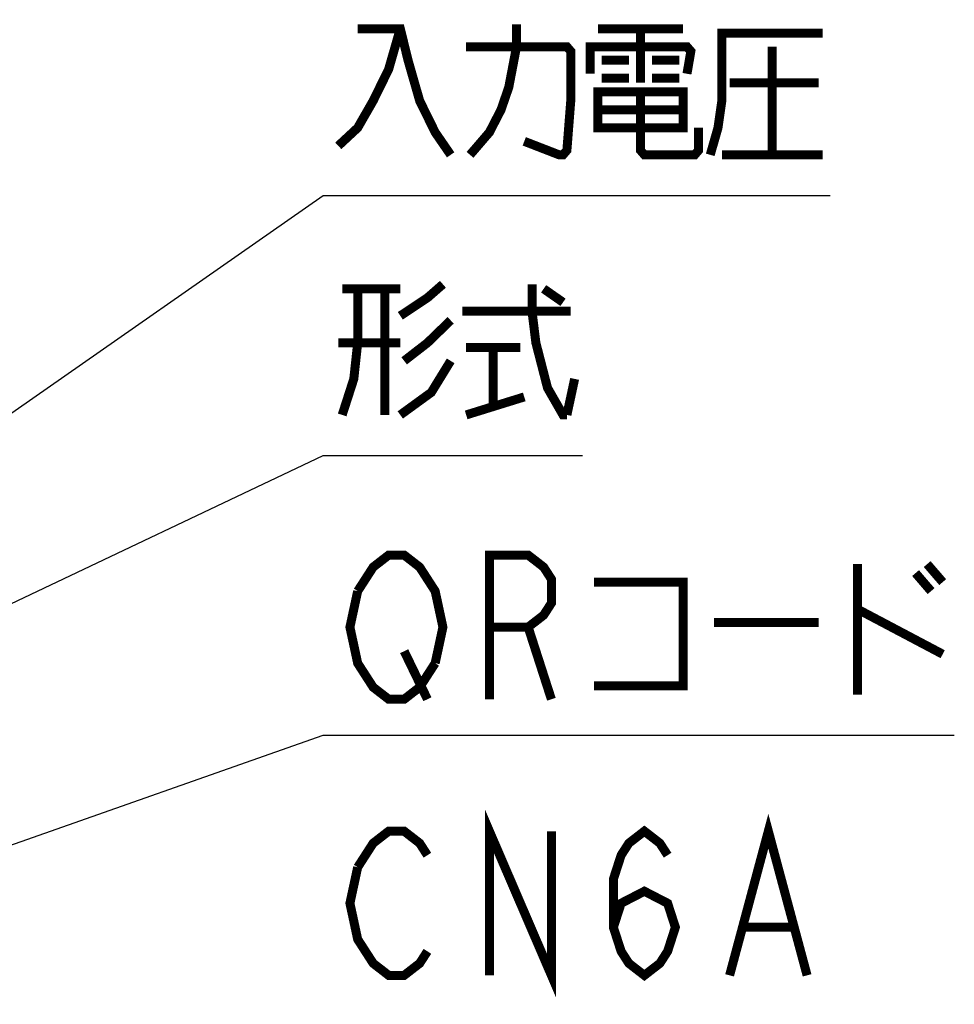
# Model space of a CAD drawing. Extents: x 70 to 816, y 33 to 540.
# Tile 15 of 23: x 461 to 503, y 420 to 464. Entities that reach past the tile are written whole.
import ezdxf

# ---------------------------------------------------------------- set-up
doc = ezdxf.new("R2010")
doc.units = 0
doc.header["$LTSCALE"] = 46.2
doc.layers.add('ALL_NOTE', color=7, linetype='CONTINUOUS')

msp = doc.modelspace()

# ---------------------------------------------------------------- linework, layer by layer
at = {"layer": 'ALL_NOTE', "color": 2, "linetype": 'CONTINUOUS'}
for p, q in [((439.5, 431.653), (474.5, 456.085)), ((474.5, 456.085), (475, 456.085)), ((475, 456.085), (497.016, 456.085)), ((439.5, 427.909), (474.5, 444.538)), ((474.5, 444.538), (475, 444.538)), ((475, 444.538), (486.008, 444.538)), ((428.237, 415.831), (474.5, 432.116)), ((474.5, 432.116), (475, 432.116)), ((475, 432.116), (502.52, 432.116))]:
    msp.add_line(p, q, dxfattribs=at)
at = {"layer": 'ALL_NOTE', "color": 2, "linetype": 'CONTINUOUS', "const_width": 0.4}
for points in [[(481.02, 457.885), (481.88, 458.885), (482.396, 459.885), (482.74, 460.885), (483.084, 462.685), (483.084, 463.685)], [(477.924, 463.485), (477.408, 461.685), (476.72, 460.285), (476.032, 459.085), (475.172, 458.285)], [(476.032, 463.485), (477.924, 463.485), (478.268, 462.085), (478.784, 460.285), (479.472, 458.885), (480.16, 457.885)], [(486.696, 463.485), (490.48, 463.485)], [(488.588, 463.485), (488.588, 461.085)], [(491.684, 457.885), (492.028, 459.085), (492.2, 460.285), (492.2, 463.285), (496.672, 463.285)], [(480.848, 462.685), (485.32, 462.685), (485.492, 462.485), (485.492, 460.285), (485.32, 458.085), (485.148, 457.885), (484.976, 457.885), (483.428, 458.485)], [(486.352, 461.485), (486.352, 462.685), (490.652, 462.685), (490.824, 462.485), (490.652, 461.485)], [(494.436, 462.685), (494.436, 457.885)], [(486.868, 462.085), (488.072, 462.085)], [(489.104, 462.085), (490.308, 462.085)], [(486.868, 461.285), (488.072, 461.285)], [(489.104, 461.285), (490.308, 461.285)], [(492.544, 461.085), (496.5, 461.085)], [(486.696, 460.685), (486.696, 459.085), (490.48, 459.085), (490.48, 460.685), (486.696, 460.685)], [(488.588, 460.685), (488.588, 458.085), (488.76, 457.885), (490.996, 457.885), (491.168, 458.085), (491.168, 459.085)], [(486.696, 459.885), (490.48, 459.885)], [(492.2, 457.885), (496.672, 457.885)], [(476.032, 451.938), (476.032, 449.538), (475.86, 447.938), (475.344, 446.338)], [(475.344, 451.938), (477.924, 451.938)], [(477.236, 451.938), (477.236, 446.338)], [(477.924, 450.738), (479.128, 451.538), (479.816, 452.138)], [(483.772, 452.138), (483.772, 450.938), (483.944, 449.538), (484.46, 447.538), (485.148, 446.338), (485.32, 446.338)], [(484.288, 451.938), (485.148, 451.338)], [(480.676, 450.938), (485.492, 450.938)], [(480.16, 450.538), (479.128, 449.538), (478.096, 448.738)], [(477.924, 449.538), (475.172, 449.538)], [(480.848, 449.338), (483.256, 449.338)], [(482.052, 449.338), (482.052, 446.738)], [(480.16, 448.738), (479.3, 447.338), (477.924, 446.338)], [(485.32, 446.338), (485.664, 447.938)], [(480.848, 446.338), (483.428, 447.138)], [(476.032, 438.516), (476.72, 439.582), (477.408, 440.116), (478.096, 440.116), (478.784, 439.582), (479.128, 439.049), (479.472, 438.516), (479.816, 436.916), (479.472, 435.316)], [(481.88, 433.716), (481.88, 440.116), (483.6, 440.116), (484.288, 439.582), (484.632, 439.049), (484.632, 437.982), (484.288, 437.449), (483.6, 436.916), (481.88, 436.916)], [(498.22, 439.716), (498.22, 433.916)], [(501.316, 439.716), (502.004, 438.916)], [(500.8, 439.316), (501.488, 438.516)], [(486.524, 438.916), (490.48, 438.916), (490.48, 434.316), (486.524, 434.316)], [(479.472, 435.316), (478.784, 434.249), (478.096, 433.716), (477.408, 433.716), (476.72, 434.249), (476.376, 434.782), (476.032, 435.316), (475.688, 436.916), (476.032, 438.516)], [(498.22, 437.716), (502.004, 435.716)], [(491.856, 437.116), (496.5, 437.116)], [(483.6, 436.916), (484.632, 433.716)], [(478.096, 435.849), (479.128, 433.716)], [(481.88, 421.458), (481.88, 427.858), (484.632, 421.458), (484.632, 427.858)], [(492.544, 421.458), (494.264, 427.858), (495.984, 421.458)], [(476.032, 426.258), (476.72, 427.325), (477.408, 427.858), (478.096, 427.858), (478.784, 427.325), (479.128, 426.791)], [(487.384, 423.591), (487.728, 424.658), (488.76, 425.191), (489.792, 424.658), (490.136, 423.591), (489.792, 422.525), (489.448, 421.991), (488.76, 421.458), (488.072, 421.991), (487.728, 422.525), (487.384, 423.591), (487.384, 425.725), (487.728, 426.791), (488.072, 427.325), (488.76, 427.858), (489.448, 427.325), (489.792, 426.791)], [(479.128, 422.525), (478.784, 421.991), (478.096, 421.458), (477.408, 421.458), (476.72, 421.991), (476.376, 422.525), (476.032, 423.058), (475.688, 424.658), (476.032, 426.258)], [(493.232, 423.591), (495.296, 423.591)]]:
    msp.add_lwpolyline(points, dxfattribs=at)

doc.saveas('drawing.dxf')
